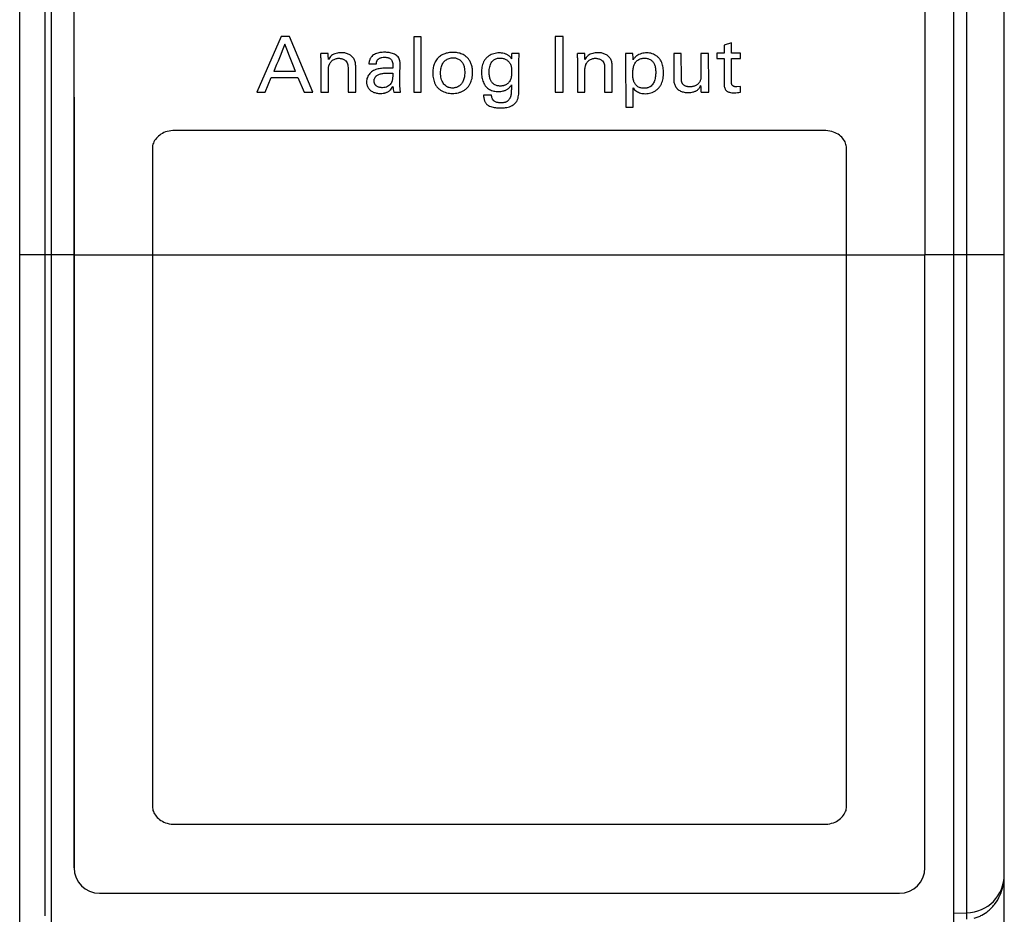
# Model space of a CAD drawing. Header units: inches. Extents: x 0 to 22, y 0 to 17.
# Tile 13 of 42: x 5.864 to 6.637, y 11.94 to 12.643. Entities that reach past the tile are written whole.
import ezdxf

# ---------------------------------------------------------------- set-up
doc = ezdxf.new("R2010")
doc.units = ezdxf.units.IN
doc.header["$LTSCALE"] = 1.21
doc.header["$MEASUREMENT"] = 0
doc.layers.get('0').update_dxf_attribs({"linetype": 'CONTINUOUS'})
doc.layers.add('03___PRT_ALL_CURVES', color=7, linetype='CONTINUOUS')

msp = doc.modelspace()

# ---------------------------------------------------------------- linework, layer by layer
at = {"color": 7, "linetype": 'CONTINUOUS'}
for p, q in [((6.59713, 13.02792), (6.59713, 11.92477)), ((6.60739, 13.02774), (6.60739, 11.94161)), ((5.88378, 13.02438), (5.88378, 11.9392)), ((5.86413, 11.88294), (5.86413, 12.99678)), ((6.63713, 7.96984), (6.63713, 12.99701)), ((5.88913, 11.92811), (5.88913, 12.98809)), ((5.86413, 12.45813), (5.90671, 12.45813)), ((5.90671, 12.45792), (5.9067, 11.97692)), ((5.90684, 12.45792), (5.90683, 11.97692)), ((5.90684, 12.45792), (6.57481, 12.45791)), ((6.5748, 11.97691), (6.57481, 12.45791)), ((6.57481, 12.45813), (6.63713, 12.45813)), ((6.57481, 12.45813), (6.57481, 12.45791)), ((5.90683, 11.97692), (5.9067, 11.97692)), ((5.92683, 11.95692), (6.5548, 11.95691)), ((6.59713, 11.94143), (6.60739, 11.94161)), ((6.60766, 11.93661), (6.60766, 11.94161))]:
    msp.add_line(p, q, dxfattribs=at)
for centre, radius, start, end in [((5.92683, 11.97692), 0.02, 179.99776, 269.9974), ((6.5548, 11.97691), 0.02, 270.00027, 359.9999), ((6.60713, 11.97161), 0.03, 271, 360)]:
    msp.add_arc(centre, radius, start, end, dxfattribs=at)
for points, knots in [([(5.90557, 12.9487), (5.90576, 12.91031), (5.9061, 12.8314), (5.90645, 12.71051), (5.90666, 12.58531), (5.90671, 12.50063), (5.90671, 12.45792)], [0, 0, 0, 0, 0.234651, 0.482381, 0.738959, 1, 1, 1, 1]), ([(5.90572, 12.94903), (5.90591, 12.91053), (5.90624, 12.83147), (5.90658, 12.71045), (5.90679, 12.58524), (5.90684, 12.5006), (5.90684, 12.45792)], [0, 0, 0, 0, 0.235146, 0.482952, 0.739317, 1, 1, 1, 1]), ([(6.57386, 12.91279), (6.57402, 12.8768), (6.5743, 12.8032), (6.5746, 12.6909), (6.57477, 12.57533), (6.57481, 12.49738), (6.57481, 12.45813)], [0, 0, 0, 0, 0.23748, 0.485638, 0.741002, 1, 1, 1, 1]), ([(6.62458, 11.94313), (6.62559, 11.94398), (6.62749, 11.94577), (6.63071, 11.94968), (6.63381, 11.95501), (6.63616, 11.96183), (6.63688, 11.96652), (6.63704, 11.96885)], [0, 0, 0, 0, 0.135105, 0.265934, 0.517623, 0.761014, 1, 1, 1, 1]), ([(6.61348, 11.93741), (6.61455, 11.93768), (6.61662, 11.93833), (6.62044, 11.94007), (6.62302, 11.94183), (6.62458, 11.94313)], [0, 0, 0, 0, 0.26159, 0.515114, 1, 1, 1, 1])]:
    msp.add_open_spline(points, degree=3, knots=knots, dxfattribs=at)
at = {"layer": '03___PRT_ALL_CURVES', "color": 40, "linetype": 'CONTINUOUS'}
for p, q in [((6.06932, 12.62925), (6.05037, 12.58563)), ((6.076, 12.62925), (6.06932, 12.62925)), ((6.09432, 12.58563), (6.076, 12.62925)), ((6.17931, 12.62918), (6.17344, 12.62919)), ((6.17344, 12.62919), (6.17349, 12.58563)), ((6.17937, 12.58563), (6.17931, 12.62918)), ((6.29068, 12.62924), (6.28444, 12.62924)), ((6.28444, 12.62924), (6.28449, 12.58563)), ((6.29073, 12.58563), (6.29068, 12.62924)), ((6.42292, 12.62427), (6.41712, 12.62247)), ((6.42293, 12.61616), (6.42292, 12.62427)), ((6.1064, 12.61605), (6.10052, 12.61605)), ((6.25622, 12.61605), (6.25052, 12.61605)), ((6.30782, 12.61605), (6.30195, 12.61605)), ((6.34557, 12.61605), (6.33963, 12.61605)), ((6.33963, 12.61605), (6.33983, 12.61111)), ((6.37758, 12.61604), (6.3776, 12.59567)), ((6.38357, 12.61604), (6.37758, 12.61604)), ((6.3836, 12.59652), (6.38357, 12.61604)), ((6.39895, 12.61604), (6.39898, 12.59889)), ((6.40502, 12.61604), (6.39895, 12.61604)), ((6.40505, 12.59135), (6.40502, 12.61604)), ((6.41157, 12.61616), (6.41157, 12.61201)), ((6.41713, 12.61616), (6.41157, 12.61616)), ((6.41712, 12.62247), (6.41713, 12.61616)), ((6.42994, 12.61616), (6.42293, 12.61616)), ((6.42995, 12.61201), (6.42994, 12.61616)), ((6.10059, 12.61256), (6.10062, 12.58563)), ((6.13829, 12.60797), (6.14416, 12.60797)), ((6.30201, 12.61255), (6.30204, 12.58563)), ((6.33983, 12.61111), (6.33987, 12.57383)), ((6.41157, 12.61201), (6.41713, 12.61201)), ((6.41713, 12.61201), (6.41716, 12.59172)), ((6.42296, 12.59378), (6.42294, 12.61201)), ((6.42294, 12.61201), (6.42995, 12.61201)), ((6.08073, 12.60198), (6.06367, 12.60198)), ((6.10649, 12.58563), (6.10647, 12.60319)), ((6.12192, 12.60501), (6.12194, 12.58563)), ((6.12794, 12.58563), (6.12791, 12.60634)), ((6.15703, 12.60441), (6.15279, 12.60458)), ((6.15368, 12.60065), (6.15704, 12.60046)), ((6.30793, 12.58563), (6.30791, 12.60319)), ((6.32334, 12.60501), (6.32337, 12.58563)), ((6.32937, 12.58563), (6.32935, 12.60634)), ((6.05681, 12.58563), (6.06167, 12.59707)), ((6.06167, 12.59707), (6.08261, 12.59707)), ((6.08261, 12.59707), (6.08751, 12.58563)), ((6.05037, 12.58563), (6.05681, 12.58563)), ((6.08751, 12.58563), (6.09432, 12.58563)), ((6.10062, 12.58563), (6.10649, 12.58563)), ((6.12194, 12.58563), (6.12794, 12.58563)), ((6.15775, 12.58563), (6.16307, 12.58563)), ((6.17349, 12.58563), (6.17937, 12.58563)), ((6.28449, 12.58563), (6.29073, 12.58563)), ((6.30204, 12.58563), (6.30793, 12.58563)), ((6.32337, 12.58563), (6.32937, 12.58563)), ((6.34569, 12.57383), (6.34567, 12.58904)), ((6.39911, 12.58563), (6.40524, 12.58563)), ((6.40524, 12.58563), (6.40505, 12.59135)), ((6.42998, 12.59001), (6.42717, 12.58971)), ((6.42998, 12.58557), (6.42998, 12.59001)), ((6.23456, 12.58325), (6.2283, 12.58325)), ((6.33987, 12.57383), (6.34569, 12.57383)), ((6.49552, 12.55562), (5.98607, 12.55563)), ((5.96831, 12.5418), (5.96834, 12.45792)), ((6.51332, 12.45791), (6.51329, 12.54178)), ((5.96834, 12.45792), (5.96833, 12.02495)), ((6.51331, 12.02494), (6.51332, 12.45791)), ((5.9861, 12.01107), (6.49555, 12.01106))]:
    msp.add_line(p, q, dxfattribs=at)
for centre, radius, start, end in [((12.2488, 10.08638), 6.67713, 157.669779, 157.867536), ((0.13412, 10.28887), 6.38065, 21.255068, 21.460759)]:
    msp.add_arc(centre, radius, start, end, dxfattribs=at)
for centre, major_axis, ratio, start_param, end_param in [((6.09196, 12.45792), (-0.01881, 0.997), 0.011722, -1.415286, -1.411737), ((6.09784, 12.45792), (-0.01072, 0.997), 0.010428, -1.416584, -1.411628), ((6.2419, 12.45792), (0.01263, 0.997), 0.006721, -1.41565, -1.41143), ((6.24756, 12.45791), (0.02379, 0.997), 0.004961, -1.416964, -1.411397), ((6.29339, 12.45791), (-0.01497, 0.997), 0.011112, -1.415232, -1.411682), ((6.29926, 12.45791), (-0.01347, 0.997), 0.010863, -1.416619, -1.411662), ((6.33704, 12.45791), (-0.02632, 0.997), 0.012893, -1.416932, -1.411856), ((6.15405, 12.45792), (0.01637, 0.997), 0.006354, -1.434475, -1.419737), ((6.24746, 12.45791), (0.00279, 0.997), 0.008324, -1.436345, -1.41706), ((6.39042, 12.45791), (-0.02275, 0.997), 0.011732, -1.442613, -1.437311)]:
    msp.add_ellipse(centre, major_axis=major_axis, ratio=ratio, start_param=start_param, end_param=end_param, dxfattribs=at)
for points in [[(6.11652, 12.61665), (6.11584, 12.61665), (6.1145, 12.61656), (6.11253, 12.61616), (6.11064, 12.61545), (6.10892, 12.61437), (6.10751, 12.61288), (6.10679, 12.61176), (6.10646, 12.61117)], [(6.15059, 12.61695), (6.14999, 12.61695), (6.14878, 12.61691), (6.147, 12.61671), (6.14523, 12.61635), (6.14348, 12.61578), (6.14184, 12.61493), (6.14089, 12.61415), (6.14046, 12.6137)], [(6.16172, 12.6125), (6.1614, 12.61307), (6.16059, 12.61404), (6.15913, 12.61506), (6.15753, 12.6158), (6.15585, 12.61633), (6.15412, 12.61669), (6.15236, 12.61691), (6.15118, 12.61695), (6.15059, 12.61695)], [(6.20433, 12.61683), (6.20308, 12.61683), (6.20063, 12.61666), (6.197, 12.61569), (6.19376, 12.61378), (6.1912, 12.61107), (6.18951, 12.60776), (6.18859, 12.60418), (6.18841, 12.60176), (6.18841, 12.60053)], [(6.24058, 12.61647), (6.23986, 12.61647), (6.23844, 12.61636), (6.23636, 12.61591), (6.23437, 12.61519), (6.23248, 12.61417), (6.23078, 12.61285), (6.2294, 12.61122), (6.22832, 12.60937), (6.22754, 12.6074), (6.22702, 12.60537), (6.22672, 12.6033), (6.22666, 12.6019), (6.22666, 12.60119)], [(6.31795, 12.61665), (6.31728, 12.61665), (6.31594, 12.61656), (6.31396, 12.61616), (6.31208, 12.61545), (6.31035, 12.61437), (6.30893, 12.61288), (6.30822, 12.61176), (6.3079, 12.61117)], [(6.35639, 12.61653), (6.35569, 12.61653), (6.35429, 12.61643), (6.35225, 12.61598), (6.3503, 12.61524), (6.34848, 12.61417), (6.34691, 12.61276), (6.34608, 12.61165), (6.34571, 12.61105)], [(6.3696, 12.60083), (6.36959, 12.60152), (6.36954, 12.60289), (6.3693, 12.60493), (6.36886, 12.60695), (6.36819, 12.60894), (6.36724, 12.61082), (6.36598, 12.61253), (6.3644, 12.61395), (6.36259, 12.61507), (6.36062, 12.61589), (6.35854, 12.6164), (6.35711, 12.61653), (6.35639, 12.61653)], [(6.11465, 12.61225), (6.11506, 12.61225), (6.11586, 12.6122), (6.11704, 12.61195), (6.11819, 12.61154), (6.11927, 12.61098), (6.11992, 12.61049), (6.12022, 12.61021)], [(6.12022, 12.61021), (6.12063, 12.60981), (6.12127, 12.60885), (6.1218, 12.60711), (6.12192, 12.60574), (6.12192, 12.60501)], [(6.14046, 12.6137), (6.14018, 12.61338), (6.13969, 12.61271), (6.13911, 12.61159), (6.13869, 12.61042), (6.13842, 12.60921), (6.13834, 12.60839), (6.13829, 12.60797)], [(6.15046, 12.6131), (6.15082, 12.6131), (6.1515, 12.61307), (6.15253, 12.61292), (6.15352, 12.61267), (6.15444, 12.6123), (6.15526, 12.6118), (6.15571, 12.61136), (6.15591, 12.61111)], [(6.23272, 12.60131), (6.23272, 12.60205), (6.23277, 12.60348), (6.23308, 12.60551), (6.23363, 12.60734), (6.23438, 12.60884), (6.23528, 12.61008), (6.23629, 12.61103), (6.2374, 12.61169), (6.23859, 12.61212), (6.23986, 12.61238), (6.24071, 12.61244), (6.24114, 12.61244)], [(6.24114, 12.61244), (6.24156, 12.61244), (6.24238, 12.61239), (6.2436, 12.61217), (6.24479, 12.6118), (6.24592, 12.61129), (6.24698, 12.61063), (6.24761, 12.61008), (6.2479, 12.60978)], [(6.2479, 12.60978), (6.24823, 12.60945), (6.2488, 12.60873), (6.24945, 12.60752), (6.24991, 12.60623), (6.25019, 12.60491), (6.25033, 12.60357), (6.25035, 12.60267), (6.25035, 12.60222)], [(6.31609, 12.61225), (6.31649, 12.61225), (6.31729, 12.61219), (6.31848, 12.61194), (6.31963, 12.61154), (6.3207, 12.61097), (6.32135, 12.61048), (6.32165, 12.6102)], [(6.32165, 12.6102), (6.32207, 12.6098), (6.32271, 12.60885), (6.32323, 12.6071), (6.32334, 12.60574), (6.32334, 12.60501)], [(6.34547, 12.59998), (6.34547, 12.60065), (6.3455, 12.60191), (6.34565, 12.60356), (6.34592, 12.60506), (6.34631, 12.60643), (6.34684, 12.60768), (6.34753, 12.60888), (6.34841, 12.60997), (6.34948, 12.61088), (6.35072, 12.61155), (6.35204, 12.61199), (6.35342, 12.61225), (6.35435, 12.61231), (6.35482, 12.61231)], [(6.35482, 12.61231), (6.35523, 12.61231), (6.35604, 12.61227), (6.35724, 12.61207), (6.35843, 12.6117), (6.35953, 12.61113), (6.36051, 12.61036), (6.36133, 12.60944), (6.36201, 12.60842), (6.36254, 12.6073), (6.36295, 12.60604), (6.36325, 12.60463), (6.36342, 12.60306), (6.36346, 12.60184), (6.36346, 12.60119)], [(6.14191, 12.60259), (6.14138, 12.60228), (6.14036, 12.60161), (6.139, 12.60037), (6.13786, 12.59893), (6.13702, 12.59728), (6.13654, 12.5955), (6.13643, 12.59429), (6.13643, 12.59367)], [(6.15279, 12.60458), (6.15217, 12.60458), (6.15094, 12.60456), (6.14911, 12.60446), (6.14727, 12.60424), (6.14543, 12.60389), (6.14362, 12.60337), (6.14247, 12.60289), (6.14191, 12.60259)], [(6.18841, 12.60053), (6.18841, 12.59978), (6.18849, 12.5983), (6.18883, 12.59609), (6.18943, 12.59393), (6.19033, 12.59183), (6.19157, 12.58989), (6.19317, 12.58823), (6.19505, 12.5869), (6.19711, 12.58588), (6.19929, 12.58515), (6.20155, 12.5847), (6.2031, 12.58459), (6.20388, 12.58459)], [(6.20388, 12.58459), (6.20467, 12.58459), (6.20623, 12.5847), (6.20852, 12.58516), (6.21074, 12.58591), (6.21285, 12.58696), (6.21478, 12.58833), (6.21643, 12.59002), (6.21771, 12.59201), (6.21865, 12.59414), (6.21928, 12.59637), (6.21965, 12.59865), (6.21973, 12.60018), (6.21973, 12.60095)], [(6.22666, 12.60119), (6.22666, 12.60053), (6.22671, 12.59921), (6.22697, 12.59723), (6.22742, 12.59529), (6.22809, 12.59338), (6.229, 12.59157), (6.22979, 12.59047), (6.23024, 12.58996)], [(6.24136, 12.59044), (6.24096, 12.59044), (6.24017, 12.59048), (6.23899, 12.59068), (6.23782, 12.59103), (6.23673, 12.59158), (6.23576, 12.59234), (6.23494, 12.59323), (6.23426, 12.59422), (6.23371, 12.59532), (6.23328, 12.59655), (6.23296, 12.59793), (6.23277, 12.59948), (6.23272, 12.60067), (6.23272, 12.60131)], [(6.25035, 12.60222), (6.25035, 12.60172), (6.25035, 12.60073), (6.25029, 12.59923), (6.25013, 12.59772), (6.24978, 12.5962), (6.24917, 12.59474), (6.24857, 12.5939), (6.24825, 12.59348)], [(6.3543, 12.58867), (6.35389, 12.58867), (6.35306, 12.58872), (6.35184, 12.58891), (6.35063, 12.58928), (6.34949, 12.58984), (6.34848, 12.59062), (6.34763, 12.59156), (6.34694, 12.5926), (6.34639, 12.59375), (6.34597, 12.59503), (6.34567, 12.59646), (6.3455, 12.59807), (6.34547, 12.59932), (6.34547, 12.59998)], [(6.35531, 12.58447), (6.35606, 12.58447), (6.35755, 12.58459), (6.35973, 12.5851), (6.36181, 12.58591), (6.36376, 12.58704), (6.36548, 12.5885), (6.36688, 12.59026), (6.36795, 12.59222), (6.36872, 12.59431), (6.36924, 12.59644), (6.36953, 12.59862), (6.3696, 12.60009), (6.3696, 12.60083)], [(6.36346, 12.60119), (6.36347, 12.60064), (6.36344, 12.59954), (6.36328, 12.59789), (6.36298, 12.59626), (6.36251, 12.59464), (6.36186, 12.59308), (6.36127, 12.59212), (6.36093, 12.59166)], [(6.15556, 12.59246), (6.15525, 12.59199), (6.1545, 12.59114), (6.15296, 12.59005), (6.15105, 12.58929), (6.14962, 12.58917), (6.14886, 12.58917)], [(6.39767, 12.59318), (6.39748, 12.5929), (6.39706, 12.5924), (6.3963, 12.59173), (6.39544, 12.59114), (6.39448, 12.59065), (6.39347, 12.59027), (6.39242, 12.58998), (6.39136, 12.58981), (6.39065, 12.58977), (6.39029, 12.58977)], [(6.39898, 12.59889), (6.39898, 12.5985), (6.39897, 12.59772), (6.39889, 12.59656), (6.39869, 12.59537), (6.3983, 12.59422), (6.39791, 12.59351), (6.39767, 12.59318)], [(6.15719, 12.5902), (6.15719, 12.58937), (6.15727, 12.58779), (6.15755, 12.58633), (6.15775, 12.58563)], [(6.23024, 12.58996), (6.23062, 12.5895), (6.23148, 12.58868), (6.23298, 12.58772), (6.23461, 12.587), (6.23631, 12.5865), (6.23808, 12.58622), (6.23927, 12.58618), (6.23987, 12.58618)], [(6.25457, 12.57885), (6.25492, 12.57951), (6.25542, 12.58091), (6.25578, 12.58306), (6.25598, 12.58522), (6.25606, 12.58733), (6.25607, 12.58942), (6.25606, 12.59083), (6.25606, 12.59154)], [(6.34567, 12.58904), (6.34601, 12.58851), (6.3468, 12.58756), (6.34825, 12.58641), (6.34987, 12.58551), (6.35161, 12.58488), (6.35344, 12.58453), (6.35468, 12.58447), (6.35531, 12.58447)], [(6.42511, 12.58519), (6.42598, 12.58519), (6.42766, 12.58526), (6.42923, 12.58544), (6.42998, 12.58557)], [(6.24151, 12.57334), (6.2422, 12.57334), (6.24358, 12.57336), (6.24565, 12.57353), (6.2477, 12.57391), (6.2497, 12.5746), (6.25159, 12.57561), (6.25331, 12.57701), (6.25421, 12.57818), (6.25457, 12.57885)], [(5.98607, 12.55563), (5.98388, 12.55559), (5.97987, 12.55509), (5.97482, 12.55283), (5.97122, 12.54961), (5.96884, 12.54572), (5.96833, 12.54313), (5.96831, 12.5418)], [(6.51329, 12.54178), (6.51327, 12.5431), (6.51275, 12.54567), (6.51047, 12.54947), (6.50687, 12.55277), (6.50176, 12.55507), (6.49773, 12.55558), (6.49552, 12.55562)], [(5.96833, 12.02495), (5.96835, 12.02363), (5.96886, 12.02105), (5.97115, 12.01724), (5.97474, 12.01393), (5.97986, 12.01161), (5.9839, 12.0111), (5.9861, 12.01107)], [(6.49555, 12.01106), (6.49774, 12.01109), (6.50175, 12.0116), (6.5068, 12.01386), (6.5104, 12.0171), (6.51277, 12.021), (6.51329, 12.02361), (6.51331, 12.02494)]]:
    msp.add_open_spline(points, degree=3, dxfattribs=at)
for points, knots in [([(6.12791, 12.60634), (6.12791, 12.60749), (6.12771, 12.60908), (6.12707, 12.61092), (6.1264, 12.61215), (6.12553, 12.61324), (6.12452, 12.61417), (6.12335, 12.61497), (6.12208, 12.61561), (6.12074, 12.61609), (6.11933, 12.61642), (6.11793, 12.61661), (6.11699, 12.61665), (6.11652, 12.61665)], [0, 0, 0, 0, 0.166667, 0.25, 0.333333, 0.416667, 0.5, 0.583333, 0.666667, 0.75, 0.833333, 0.916667, 1, 1, 1, 1]), ([(6.21973, 12.60095), (6.21972, 12.60203), (6.21958, 12.60411), (6.21892, 12.60708), (6.218, 12.60929), (6.2171, 12.6108), (6.21636, 12.61182), (6.21558, 12.61269), (6.2145, 12.6137), (6.21312, 12.61471), (6.21144, 12.61557), (6.20974, 12.61617), (6.20797, 12.61656), (6.20615, 12.61679), (6.20493, 12.61683), (6.20433, 12.61683)], [0, 0, 0, 0, 0.090909, 0.181818, 0.272727, 0.318182, 0.363636, 0.409091, 0.454545, 0.545455, 0.636364, 0.727273, 0.818182, 0.909091, 1, 1, 1, 1]), ([(6.25047, 12.61189), (6.25008, 12.61238), (6.24948, 12.61307), (6.24856, 12.61393), (6.24783, 12.61451), (6.24704, 12.61502), (6.24619, 12.61543), (6.2453, 12.61577), (6.24408, 12.61613), (6.2425, 12.6164), (6.24122, 12.61647), (6.24058, 12.61647)], [0, 0, 0, 0, 0.166667, 0.25, 0.333333, 0.416667, 0.5, 0.583333, 0.666667, 0.833333, 1, 1, 1, 1]), ([(6.32935, 12.60634), (6.32935, 12.60749), (6.32914, 12.60907), (6.3285, 12.61092), (6.32783, 12.61215), (6.32697, 12.61323), (6.32595, 12.61417), (6.32479, 12.61497), (6.32352, 12.61561), (6.32217, 12.61609), (6.32077, 12.61642), (6.31936, 12.61661), (6.31843, 12.61665), (6.31795, 12.61665)], [0, 0, 0, 0, 0.166667, 0.25, 0.333333, 0.416667, 0.5, 0.583333, 0.666667, 0.75, 0.833333, 0.916667, 1, 1, 1, 1]), ([(6.10647, 12.60319), (6.10647, 12.60371), (6.10653, 12.6047), (6.10676, 12.6059), (6.10703, 12.60681), (6.10736, 12.6077), (6.10788, 12.60872), (6.10871, 12.60982), (6.10973, 12.61072), (6.1109, 12.61141), (6.11215, 12.6119), (6.1134, 12.61219), (6.11423, 12.61225), (6.11465, 12.61225)], [0, 0, 0, 0, 0.1, 0.2, 0.25, 0.3, 0.4, 0.5, 0.6, 0.7, 0.8, 0.9, 1, 1, 1, 1]), ([(6.14416, 12.60797), (6.14418, 12.60832), (6.14425, 12.60895), (6.14445, 12.60971), (6.14467, 12.61027), (6.14488, 12.61066), (6.14512, 12.61102), (6.1454, 12.61134), (6.14571, 12.61163), (6.14616, 12.61198), (6.14679, 12.61234), (6.14761, 12.61267), (6.1488, 12.61299), (6.14977, 12.6131), (6.15046, 12.6131)], [0, 0, 0, 0, 0.1, 0.2, 0.25, 0.3, 0.35, 0.4, 0.45, 0.5, 0.6, 0.7, 0.8, 1, 1, 1, 1]), ([(6.15591, 12.61111), (6.15626, 12.6107), (6.15672, 12.60976), (6.15694, 12.6084), (6.15701, 12.60726), (6.15703, 12.60637), (6.15703, 12.60542), (6.15703, 12.60475), (6.15703, 12.60441)], [0, 0, 0, 0, 0.25, 0.5, 0.625, 0.75, 0.875, 1, 1, 1, 1]), ([(6.16278, 12.60785), (6.16278, 12.60816), (6.16276, 12.60878), (6.16269, 12.60956), (6.16258, 12.61019), (6.16248, 12.61066), (6.16234, 12.61112), (6.16217, 12.61159), (6.16196, 12.61204), (6.1618, 12.61234), (6.16172, 12.6125)], [0, 0, 0, 0, 0.2, 0.4, 0.5, 0.6, 0.7, 0.8, 0.9, 1, 1, 1, 1]), ([(6.19454, 12.60089), (6.19454, 12.6023), (6.19477, 12.60425), (6.19547, 12.60657), (6.19619, 12.60813), (6.19717, 12.60955), (6.19838, 12.61072), (6.1998, 12.61161), (6.20132, 12.61224), (6.20284, 12.6126), (6.20382, 12.61268), (6.20433, 12.61268)], [0, 0, 0, 0, 0.2, 0.3, 0.4, 0.5, 0.6, 0.7, 0.8, 0.9, 1, 1, 1, 1]), ([(6.20433, 12.61268), (6.20474, 12.61268), (6.20555, 12.61262), (6.20677, 12.61235), (6.20798, 12.61191), (6.20952, 12.6111), (6.21127, 12.60965), (6.21263, 12.60725), (6.21335, 12.60443), (6.21349, 12.60228), (6.21349, 12.60113)], [0, 0, 0, 0, 0.083333, 0.166667, 0.25, 0.333333, 0.5, 0.666667, 0.833333, 1, 1, 1, 1]), ([(6.30791, 12.60319), (6.30791, 12.60371), (6.30797, 12.60469), (6.30819, 12.6059), (6.30846, 12.60681), (6.30879, 12.60769), (6.30931, 12.60871), (6.31014, 12.60982), (6.31117, 12.61071), (6.31233, 12.6114), (6.31358, 12.6119), (6.31484, 12.61218), (6.31566, 12.61225), (6.31609, 12.61225)], [0, 0, 0, 0, 0.1, 0.2, 0.25, 0.3, 0.4, 0.5, 0.6, 0.7, 0.8, 0.9, 1, 1, 1, 1]), ([(6.14236, 12.59446), (6.14236, 12.59475), (6.14241, 12.59532), (6.14264, 12.59621), (6.14299, 12.59697), (6.14337, 12.59756), (6.1437, 12.59797), (6.14409, 12.59835), (6.14469, 12.59882), (6.14555, 12.59932), (6.14669, 12.59977), (6.14794, 12.60012), (6.14926, 12.60038), (6.15113, 12.6006), (6.15263, 12.60065), (6.15368, 12.60065)], [0, 0, 0, 0, 0.083333, 0.166667, 0.25, 0.291667, 0.333333, 0.375, 0.416667, 0.5, 0.583333, 0.666667, 0.75, 0.833333, 1, 1, 1, 1]), ([(6.15704, 12.60046), (6.15703, 12.60001), (6.15702, 12.59911), (6.15699, 12.59777), (6.1569, 12.5964), (6.15671, 12.59525), (6.15646, 12.59435), (6.15622, 12.5937), (6.15592, 12.59306), (6.15568, 12.59266), (6.15556, 12.59246)], [0, 0, 0, 0, 0.166667, 0.333333, 0.5, 0.666667, 0.75, 0.833333, 0.916667, 1, 1, 1, 1]), ([(6.20399, 12.58886), (6.20354, 12.58886), (6.20265, 12.58892), (6.20156, 12.58914), (6.20072, 12.5894), (6.2001, 12.58965), (6.19949, 12.58997), (6.19869, 12.59047), (6.19773, 12.59129), (6.19666, 12.59259), (6.19573, 12.59426), (6.19503, 12.59627), (6.19463, 12.59851), (6.19454, 12.60008), (6.19454, 12.60089)], [0, 0, 0, 0, 0.1, 0.2, 0.25, 0.3, 0.35, 0.4, 0.5, 0.6, 0.7, 0.8, 0.9, 1, 1, 1, 1]), ([(6.21349, 12.60113), (6.21349, 12.59992), (6.21332, 12.59763), (6.21265, 12.59511), (6.21177, 12.5933), (6.21095, 12.59211), (6.20996, 12.59109), (6.20882, 12.59026), (6.20763, 12.58963), (6.2064, 12.58918), (6.20518, 12.58892), (6.2044, 12.58886), (6.20399, 12.58886)], [0, 0, 0, 0, 0.166667, 0.333333, 0.416667, 0.5, 0.583333, 0.666667, 0.75, 0.833333, 0.916667, 1, 1, 1, 1]), ([(6.13643, 12.59367), (6.13643, 12.59328), (6.13649, 12.59252), (6.13674, 12.59136), (6.13716, 12.5902), (6.13792, 12.58873), (6.13929, 12.58706), (6.14156, 12.58567), (6.14427, 12.58486), (6.14637, 12.58466), (6.1475, 12.58466)], [0, 0, 0, 0, 0.083333, 0.166667, 0.25, 0.333333, 0.5, 0.666667, 0.833333, 1, 1, 1, 1]), ([(6.14886, 12.58917), (6.14849, 12.58917), (6.14779, 12.58921), (6.14675, 12.58938), (6.14576, 12.58968), (6.14485, 12.5901), (6.14419, 12.59056), (6.14373, 12.59099), (6.14342, 12.59133), (6.14317, 12.5917), (6.14287, 12.59222), (6.14259, 12.59289), (6.1424, 12.59368), (6.14236, 12.5942), (6.14236, 12.59446)], [0, 0, 0, 0, 0.1, 0.2, 0.3, 0.4, 0.5, 0.55, 0.6, 0.65, 0.7, 0.8, 0.9, 1, 1, 1, 1]), ([(6.16307, 12.58563), (6.16293, 12.58656), (6.16279, 12.58793), (6.16267, 12.58967), (6.16261, 12.59093), (6.16258, 12.59214), (6.16255, 12.59292), (6.16255, 12.59331)], [0, 0, 0, 0, 0.333333, 0.5, 0.666667, 0.833333, 1, 1, 1, 1]), ([(6.24825, 12.59348), (6.24798, 12.59314), (6.24738, 12.59252), (6.24635, 12.59174), (6.24539, 12.59123), (6.24458, 12.59091), (6.24396, 12.59072), (6.24332, 12.59058), (6.24245, 12.59046), (6.2418, 12.59044), (6.24136, 12.59044)], [0, 0, 0, 0, 0.166667, 0.333333, 0.5, 0.583333, 0.666667, 0.75, 0.833333, 1, 1, 1, 1]), ([(6.3776, 12.59567), (6.37761, 12.59517), (6.37767, 12.59421), (6.37792, 12.59278), (6.37835, 12.5914), (6.37894, 12.59011), (6.37957, 12.58916), (6.38016, 12.58846), (6.38064, 12.58799), (6.38116, 12.58756), (6.3819, 12.58705), (6.38333, 12.58628), (6.38561, 12.58556), (6.38781, 12.58532), (6.38898, 12.58532)], [0, 0, 0, 0, 0.083333, 0.166667, 0.25, 0.333333, 0.416667, 0.458333, 0.5, 0.541667, 0.583333, 0.666667, 0.833333, 1, 1, 1, 1]), ([(6.39029, 12.58977), (6.3898, 12.58977), (6.38904, 12.58983), (6.38798, 12.59005), (6.38718, 12.5903), (6.38638, 12.59064), (6.38576, 12.59102), (6.38529, 12.59139), (6.38495, 12.59171), (6.38465, 12.59206), (6.3844, 12.59246), (6.38419, 12.59288), (6.38401, 12.59335), (6.38387, 12.59384), (6.38372, 12.59451), (6.38362, 12.59541), (6.3836, 12.59613), (6.3836, 12.59652)], [0, 0, 0, 0, 0.166667, 0.25, 0.333333, 0.416667, 0.5, 0.541667, 0.583333, 0.625, 0.666667, 0.708333, 0.75, 0.791667, 0.833333, 0.916667, 1, 1, 1, 1]), ([(6.42717, 12.58971), (6.42697, 12.58971), (6.42659, 12.58973), (6.42608, 12.5898), (6.42567, 12.58988), (6.42536, 12.58996), (6.42505, 12.59007), (6.42475, 12.59019), (6.42445, 12.59034), (6.42416, 12.59051), (6.42389, 12.59072), (6.42365, 12.59095), (6.42345, 12.59122), (6.42329, 12.59152), (6.42316, 12.59186), (6.42304, 12.59233), (6.42297, 12.59297), (6.42296, 12.5935), (6.42296, 12.59378)], [0, 0, 0, 0, 0.1, 0.2, 0.25, 0.3, 0.35, 0.4, 0.45, 0.5, 0.55, 0.6, 0.65, 0.7, 0.75, 0.8, 0.9, 1, 1, 1, 1]), ([(6.1475, 12.58466), (6.14815, 12.58466), (6.14912, 12.58471), (6.15042, 12.58493), (6.15137, 12.58517), (6.15229, 12.58552), (6.15317, 12.58597), (6.15399, 12.58651), (6.15501, 12.58734), (6.15614, 12.58854), (6.15687, 12.58962), (6.15719, 12.5902)], [0, 0, 0, 0, 0.166667, 0.25, 0.333333, 0.416667, 0.5, 0.583333, 0.666667, 0.833333, 1, 1, 1, 1]), ([(6.23987, 12.58618), (6.24053, 12.58618), (6.24184, 12.58622), (6.24349, 12.58647), (6.24475, 12.58684), (6.24568, 12.58721), (6.24656, 12.58766), (6.24769, 12.58838), (6.249, 12.58951), (6.24984, 12.59068), (6.25017, 12.59136)], [0, 0, 0, 0, 0.166667, 0.333333, 0.416667, 0.5, 0.583333, 0.666667, 0.833333, 1, 1, 1, 1]), ([(6.25017, 12.59136), (6.25017, 12.59088), (6.25017, 12.58991), (6.25016, 12.58847), (6.25011, 12.58702), (6.25003, 12.58557), (6.24991, 12.58413), (6.24966, 12.58271), (6.24928, 12.58155), (6.24884, 12.58066), (6.24844, 12.58003), (6.24799, 12.57944), (6.24747, 12.5789), (6.24688, 12.57843), (6.24623, 12.57805), (6.24555, 12.57777), (6.24484, 12.57756), (6.24411, 12.57741), (6.24312, 12.57729), (6.24239, 12.57726), (6.24189, 12.57726)], [0, 0, 0, 0, 0.076923, 0.153846, 0.230769, 0.307692, 0.384615, 0.461538, 0.538462, 0.576923, 0.615385, 0.653846, 0.692308, 0.730769, 0.769231, 0.807692, 0.846154, 0.884615, 0.923077, 1, 1, 1, 1]), ([(6.36093, 12.59166), (6.3606, 12.59122), (6.35983, 12.59044), (6.35853, 12.58963), (6.35734, 12.58914), (6.35637, 12.58887), (6.35536, 12.5887), (6.35466, 12.58867), (6.3543, 12.58867)], [0, 0, 0, 0, 0.25, 0.5, 0.625, 0.75, 0.875, 1, 1, 1, 1]), ([(6.38898, 12.58532), (6.38966, 12.58532), (6.391, 12.5854), (6.39265, 12.58571), (6.39394, 12.58612), (6.39486, 12.58651), (6.39575, 12.58702), (6.39656, 12.58764), (6.39728, 12.58835), (6.39815, 12.58941), (6.39867, 12.59027), (6.39899, 12.59087)], [0, 0, 0, 0, 0.166667, 0.333333, 0.416667, 0.5, 0.583333, 0.666667, 0.75, 0.833333, 1, 1, 1, 1]), ([(6.41716, 12.59172), (6.41716, 12.59123), (6.41724, 12.59023), (6.41758, 12.58893), (6.41803, 12.58794), (6.41846, 12.58725), (6.41901, 12.58664), (6.41967, 12.58615), (6.42043, 12.58579), (6.42155, 12.58544), (6.42308, 12.58522), (6.42442, 12.58519), (6.42511, 12.58519)], [0, 0, 0, 0, 0.142857, 0.285714, 0.357143, 0.428571, 0.5, 0.571429, 0.642857, 0.714286, 0.857143, 1, 1, 1, 1]), ([(6.2283, 12.58325), (6.22834, 12.58263), (6.22843, 12.58172), (6.22865, 12.58051), (6.22887, 12.57962), (6.22916, 12.57873), (6.22953, 12.57788), (6.23003, 12.57705), (6.23064, 12.57631), (6.23136, 12.57568), (6.23243, 12.57497), (6.23388, 12.57433), (6.23572, 12.57383), (6.2376, 12.57353), (6.23953, 12.57337), (6.24084, 12.57334), (6.24151, 12.57334)], [0, 0, 0, 0, 0.1, 0.15, 0.2, 0.25, 0.3, 0.35, 0.4, 0.45, 0.5, 0.6, 0.7, 0.8, 0.9, 1, 1, 1, 1]), ([(6.24189, 12.57726), (6.2415, 12.57726), (6.24076, 12.57729), (6.23966, 12.57741), (6.23864, 12.57764), (6.23769, 12.57797), (6.23694, 12.57838), (6.2364, 12.57879), (6.23604, 12.57915), (6.23572, 12.57955), (6.23535, 12.58015), (6.23499, 12.58098), (6.23469, 12.58208), (6.23459, 12.58284), (6.23456, 12.58325)], [0, 0, 0, 0, 0.1, 0.2, 0.3, 0.4, 0.5, 0.55, 0.6, 0.65, 0.7, 0.8, 0.9, 1, 1, 1, 1])]:
    msp.add_open_spline(points, degree=3, knots=knots, dxfattribs=at)

doc.saveas('drawing.dxf')
